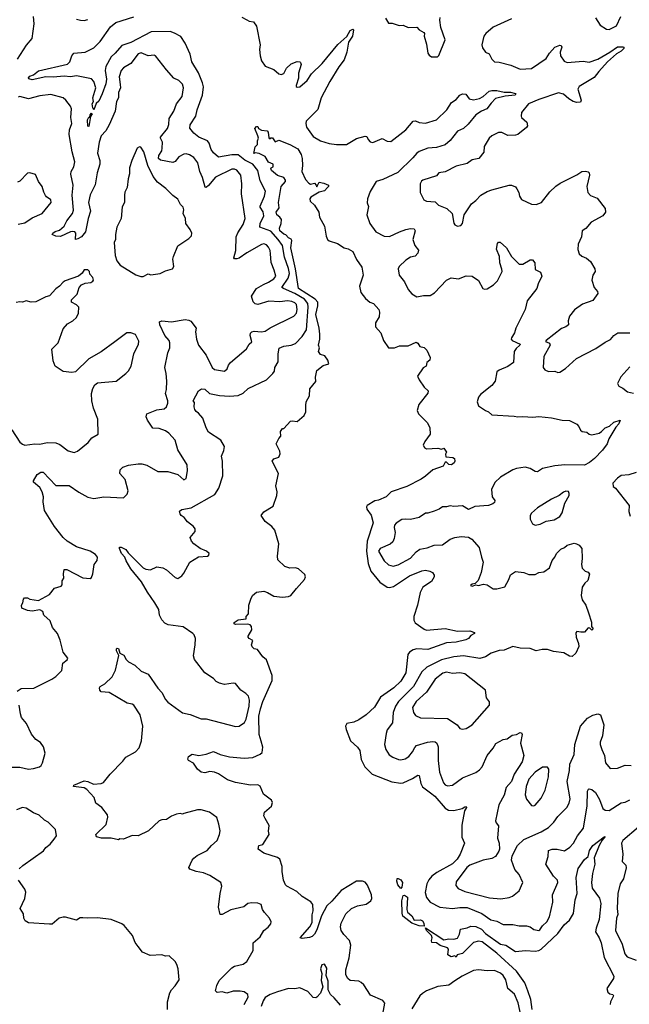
# Model space of a CAD drawing. Extents: x 2293139 to 2515392, y 824115 to 1006937.
# Tile 202 of 256: x 2324813 to 2329760, y 953726 to 961718. Entities that reach past the tile are written whole.
import ezdxf

# ---------------------------------------------------------------- set-up
doc = ezdxf.new("R2010")
doc.units = 0

msp = doc.modelspace()

# ---------------------------------------------------------------- linework, layer by layer
at = {"layer": '0CON10XD'}
for points in [[(2324795, 961397.5), (2324868.8, 961511.2), (2324914, 961565), (2324931.3, 961685), (2324923.7, 961743.7)], [(2326145, 955273.8), (2326135, 955268.8), (2326115, 955273.8), (2326085, 955268.8), (2326045.8, 955254.2), (2326005, 955226.7), (2325965, 955223.8), (2325945, 955216), (2325856.8, 955133.2), (2325775, 955092.5), (2325725, 955097.5), (2325655, 955067.5), (2325625, 955070), (2325615, 955062.5), (2325555.9, 955075.9), (2325475.9, 955075.9), (2325435, 955086.7), (2325432, 955105), (2325515.7, 955185), (2325529.2, 955245), (2325526, 955265), (2325478.8, 955325), (2325429.7, 955359.7), (2325416.7, 955405), (2325358.8, 955468.8), (2325335, 955482.9), (2325250, 955495), (2325252.5, 955505), (2325335, 955538.9), (2325365, 955533.5), (2325412.8, 955512.8), (2325475, 955517.5), (2325492.7, 955527.3), (2325548, 955595), (2325651.1, 955698.9), (2325675, 955732.5), (2325752, 955775), (2325781.2, 955808.8), (2325802.5, 955865), (2325811.9, 955985), (2325790, 956075), (2325740, 956155), (2325725, 956163.6), (2325685, 956170.5), (2325537.6, 956257.6), (2325475, 956261.4), (2325462, 956275), (2325460, 956295), (2325466.2, 956305), (2325502.8, 956327.2), (2325564.5, 956385.5), (2325591.1, 956438.9), (2325616.4, 956556.4), (2325599.2, 956595), (2325599.2, 956610.8), (2325605, 956618), (2325615, 956613.3), (2325626, 956576), (2325659.2, 956559.2), (2325677.5, 956525), (2325697, 956507), (2325747.9, 956477.9), (2325799.1, 956429.1), (2325855, 956405.7), (2325935, 956291.1), (2325965.8, 956255.8), (2325995, 956200), (2326015, 956177.5), (2326135, 956091.4), (2326197.2, 956077.2), (2326285, 956042.9), (2326325, 956042), (2326565, 955980), (2326595, 955982.5), (2326636.8, 956013.2), (2326649.5, 956040.5), (2326674.2, 956145), (2326678.1, 956195), (2326668.4, 956228.4), (2326649.1, 956249.1), (2326608.5, 956275), (2326565, 956331.1), (2326545, 956333.3), (2326475, 956321.9), (2326433, 956333), (2326406.7, 956345), (2326385, 956370), (2326315, 956416.2), (2326231.1, 956525), (2326223.8, 956555), (2326235.6, 956644.4), (2326238.8, 956695), (2326228.8, 956725), (2326216.7, 956735), (2326139.5, 956789.5), (2326016.6, 956806.6), (2325990.5, 956820.5), (2325966.3, 956846.3), (2325947.1, 956885), (2325941.4, 956931.4), (2325910.8, 956985), (2325850.3, 957070.3), (2325802.5, 957155), (2325715, 957262), (2325677.9, 957325), (2325666.6, 957356.6), (2325637.9, 957385), (2325622.7, 957425), (2325623.1, 957436.9), (2325635, 957437.9), (2325675, 957418.2), (2325691.9, 957391.9), (2325815, 957269.4), (2325836.8, 957256.8), (2325875, 957253.1), (2325925, 957276.4), (2325975, 957267.7), (2326003.3, 957253.3), (2326075, 957190), (2326095, 957182.5), (2326128, 957205), (2326144.2, 957225), (2326194.2, 957315.8), (2326265, 957359.2), (2326337, 957363), (2326348.3, 957371.7), (2326350, 957385), (2326330, 957405), (2326276.7, 957425), (2326225, 957463.8), (2326205.9, 957485.9), (2326196.7, 957515), (2326237, 957563), (2326238, 957585), (2326224.4, 957604.4), (2326175, 957642), (2326148.7, 957678.7), (2326122.5, 957695), (2326113.9, 957706.1), (2326110.5, 957729.5), (2326127.7, 957742.3), (2326205, 957755.6), (2326395.8, 957865), (2326428.9, 957915), (2326461.1, 958015), (2326458.6, 958135), (2326450.6, 958175), (2326469.7, 958220.3), (2326474, 958255), (2326445, 958306.2), (2326345, 958371.2), (2326326.2, 958406.2), (2326299.5, 958485), (2326263.6, 958523.6), (2326245, 958536.7), (2326233.8, 958555), (2326228.8, 958575), (2326231.7, 958611.7), (2326220, 958625), (2326263.3, 958705), (2326289.3, 958720.7), (2326315, 958718), (2326354.3, 958684.3), (2326435, 958667.8), (2326515, 958661.5), (2326585, 958666.9), (2326625, 958686.2), (2326666.1, 958723.9), (2326815, 958794.4), (2326867.1, 958845), (2326879.4, 958865), (2326884.3, 958895), (2326910.3, 958939.7), (2326909.1, 959005), (2326917.9, 959052.1), (2326955, 959069.3), (2327015, 959075.6), (2327049.8, 959090.2), (2327104, 959146), (2327139.3, 959200.7), (2327153.3, 959385), (2327150.4, 959415), (2327125, 959450.3), (2327045, 959496.8), (2326952.5, 959535), (2326940.9, 959545), (2326991.1, 959618.9), (2327001.1, 959658.9), (2326995, 959698.5), (2326961.7, 959791.7), (2326945.1, 959885.1), (2326910.2, 959935), (2326850.5, 960000.5), (2326761.1, 960035), (2326764.7, 960065), (2326795.3, 960125), (2326789.1, 960159.1), (2326765.5, 960195), (2326765.4, 960205), (2326798.2, 960285), (2326807.3, 960325), (2326765, 960408.8), (2326746.4, 960495), (2326705.6, 960545.6), (2326639, 960579), (2326585, 960621.1), (2326535, 960622.3), (2326425, 960602.1), (2326385, 960638.5), (2326367.5, 960665), (2326350.8, 960715), (2326337.8, 960735), (2326267.1, 960765), (2326225.8, 960795.8), (2326193.6, 960836.4), (2326196, 960865), (2326242.9, 960935), (2326252.7, 960985), (2326297.1, 961105), (2326303.1, 961173.1), (2326297.1, 961205), (2326265, 961286.7), (2326208.4, 961375), (2326195, 961437.1), (2326155, 961527.1), (2326120.7, 961580.7), (2326069.8, 961609.8), (2326035, 961620.8), (2325880.7, 961619.3), (2325715, 961531.8), (2325641.3, 961508.7), (2325586.4, 961446.4), (2325554.8, 961415.2), (2325511.6, 961338.4), (2325507, 961305), (2325516.8, 961235), (2325512.3, 961197.7), (2325482.7, 961115), (2325455, 961057.5), (2325432.5, 961037.5), (2325415, 960987.5), (2325405, 961002.5), (2325401.5, 961035), (2325411.2, 961055), (2325407.5, 961085), (2325430, 961165), (2325415.3, 961215.3), (2325395, 961238.1), (2325275, 961262.8), (2325226.2, 961253.8), (2325175, 961259.7), (2325085, 961252.6), (2325025, 961254.7), (2324915, 961230), (2324887.9, 961237.9), (2324884.5, 961245), (2324895, 961260), (2324925, 961269.4), (2324965, 961302.5), (2325201.7, 961358.3), (2325218.9, 961375), (2325235.5, 961424.5), (2325252.5, 961447.5), (2325345, 961453.8), (2325415, 961490.6), (2325465, 961540.9), (2325550.6, 961659.4), (2325593.6, 961696.4), (2325737.7, 961742.3)], [(2325275, 961722.9), (2325305, 961713.1), (2325335, 961711.9), (2325365, 961720.8)], [(2326615, 961738.6), (2326655, 961716.2), (2326675, 961706.2), (2326710.5, 961700.5), (2326734.3, 961664.3), (2326764.4, 961515), (2326757.8, 961475), (2326763.6, 961425), (2326775.5, 961385), (2326805, 961339.4), (2326876.2, 961315), (2326915, 961278.8), (2326935, 961272.5), (2326955, 961280), (2326978.6, 961325), (2327015, 961360), (2327065, 961377.5), (2327085, 961376.2), (2327090.5, 961370.5), (2327095.7, 961355), (2327075.6, 961285), (2327075.6, 961244.4), (2327056.2, 961185), (2327057.5, 961175), (2327065, 961171.2), (2327085, 961174.2), (2327145, 961224.4), (2327181, 961279), (2327267.4, 961362.6), (2327394.1, 961515.9)], [(2327780.5, 961730.5), (2327805, 961690), (2327835, 961688.8), (2327891.7, 961671.7), (2327925, 961673.8), (2327965, 961653.8), (2328035, 961656.2), (2328055, 961636.7), (2328092.5, 961615), (2328097.5, 961605), (2328093.8, 961585), (2328115, 961520), (2328125.9, 961445.9), (2328135, 961430), (2328155, 961416.7), (2328203, 961417), (2328215, 961426.7), (2328265.7, 961555), (2328229.2, 961655), (2328221.4, 961715), (2328226, 961735)], [(2328804.1, 961725.9), (2328655, 961657.1), (2328594.4, 961605.6), (2328580, 961585), (2328562.5, 961515), (2328568.3, 961488.3), (2328593.3, 961455), (2328621.2, 961441.2), (2328645, 961396.2), (2328665.7, 961375.7), (2328705, 961371.9), (2328798, 961348), (2328875, 961315.8), (2328965, 961320.8), (2329085, 961402.9), (2329112.4, 961447.6), (2329154.2, 961495.8), (2329195, 961510), (2329208, 961508), (2329211.2, 961495), (2329200, 961455), (2329200.8, 961425), (2329232, 961382), (2329255, 961371.1), (2329385, 961382), (2329435, 961373.1), (2329505, 961396.8), (2329602.7, 961455), (2329665, 961496.7), (2329708.3, 961498.3), (2329716.7, 961495), (2329714.2, 961485), (2329695, 961462), (2329655, 961440.8), (2329583.6, 961376.4), (2329511.6, 961298.4), (2329475, 961248.4), (2329352, 961175), (2329343.3, 961155), (2329368.6, 961065), (2329362.5, 961047.5), (2329335, 961045.6), (2329304.8, 961054.8), (2329270, 961075), (2329225, 961112.7), (2329185, 961124.1), (2329025, 961070.9), (2328940.8, 961035), (2328886, 960965), (2328882, 960935), (2328886.2, 960925), (2328927.5, 960885), (2328934.1, 960855.9), (2328926.8, 960843.2), (2328855, 960787.1), (2328835, 960780.5), (2328775, 960776.9), (2328725, 960801.9), (2328698.8, 960801.2), (2328643.3, 960775), (2328622, 960755), (2328582.6, 960687.4), (2328578, 960642), (2328539.4, 960590.6), (2328485, 960581.1), (2328445, 960550), (2328355, 960530), (2328265, 960482), (2328215, 960476.2), (2328195, 960451.2), (2328085, 960416.7), (2328073.1, 960406.9), (2328063.6, 960386.4), (2328063.8, 960315), (2328092.9, 960255), (2328114.5, 960244.5), (2328185, 960238.6), (2328212.6, 960212.6), (2328280, 960185), (2328323.3, 960145), (2328336.1, 960066.1), (2328345, 960052.5), (2328365, 960043.3), (2328393.6, 960046.4), (2328405, 960062.5), (2328418.6, 960135), (2328477.9, 960222.1), (2328515, 960249.2), (2328555.5, 960294.5), (2328606.1, 960323.9), (2328645, 960336), (2328785, 960376.2), (2328803.9, 960373.9), (2328835, 960360), (2328845.8, 960345.8), (2328863.3, 960315), (2328868.8, 960285), (2328885, 960258.8), (2328965, 960221.2), (2329005, 960217.5), (2329046.2, 960233.8), (2329115, 960319.4), (2329163.1, 960366.9), (2329198.9, 960391.1), (2329335, 960459.2), (2329375, 960486), (2329405, 960488.8), (2329425, 960483.8), (2329434.1, 960474.1), (2329435.7, 960455), (2329415.6, 960365), (2329422.5, 960315), (2329445, 960292), (2329499.5, 960269.5), (2329563.3, 960185), (2329566.4, 960156.4), (2329545, 960126.7), (2329450, 960075), (2329405.7, 960024.3), (2329376.2, 960005), (2329372.9, 959955), (2329345.5, 959895), (2329343.2, 959853.2), (2329353.8, 959816.2), (2329375, 959798.1), (2329413.2, 959783.2), (2329444, 959755), (2329480, 959695), (2329482, 959675), (2329462.9, 959645), (2329455.7, 959605), (2329473.3, 959543.3), (2329500.9, 959510.9), (2329504.3, 959495), (2329465, 959437.5), (2329380.9, 959409.1), (2329315.8, 959364.2), (2329275, 959312.5), (2329263.3, 959275), (2329265, 959242.5), (2329245, 959226.2), (2329209.5, 959210.5), (2329084.2, 959115), (2329080, 959105), (2329112.7, 959092.7), (2329118.6, 959075), (2329065.5, 958985), (2329060, 958895), (2329073.3, 958875), (2329105, 958863.8), (2329155, 958866), (2329180, 958855), (2329195, 958856.2), (2329243, 958887), (2329332.2, 958967.8), (2329488.3, 959048.3), (2329565, 959100.5), (2329607.9, 959122.1), (2329635, 959154.2), (2329665.8, 959175.8), (2329765, 959176.2)], [(2329484.1, 961734.1), (2329524.2, 961674.2), (2329575, 961642), (2329595, 961639.2), (2329655, 961667.5), (2329692, 961745)], [(2327394.1, 961515.9), (2327468.3, 961581.7), (2327495, 961630), (2327515, 961642), (2327520.8, 961635), (2327514.4, 961585), (2327480, 961535), (2327466.2, 961455), (2327447, 961393), (2327403.1, 961335), (2327329.6, 961215), (2327259.1, 961085), (2327232.3, 960987.7), (2327138, 960895), (2327134.3, 960875), (2327141.4, 960845), (2327195, 960771.2), (2327255, 960735.6), (2327325, 960714.3), (2327385, 960704.3), (2327465, 960705.8), (2327545, 960752.9), (2327615, 960773.3), (2327629.3, 960769.3), (2327640, 960745), (2327657.7, 960727.7), (2327679.2, 960720.8), (2327755, 960753.8), (2327795, 960730.8), (2327825, 960728), (2327945, 960824.4), (2328006.8, 960893.2), (2328025, 960895.7), (2328055, 960883.1), (2328105, 960878.8), (2328195, 960904.4), (2328279.2, 960985), (2328315.7, 961045), (2328355, 961071.4), (2328385, 961104.3), (2328407.5, 961115), (2328432.3, 961112.3), (2328460, 961075), (2328495, 961067.1), (2328545, 961077.8), (2328575.2, 961094.8), (2328623.2, 961136.8), (2328645, 961144), (2328684.3, 961144.3), (2328745, 961130.4), (2328795, 961130), (2328835, 961120), (2328840, 961115), (2328832.5, 961105), (2328751.7, 961098.3), (2328675, 961077.7), (2328638.7, 961041.3), (2328604.7, 960995), (2328560.8, 960975), (2328513.8, 960945), (2328451.3, 960868.7), (2328415, 960834.4), (2328365, 960812.2), (2328305, 960738.2), (2328265, 960703.5), (2328195, 960679.7), (2328125, 960674.4), (2328055, 960648.8), (2328035.3, 960635), (2328003.7, 960596.3), (2327882, 960478), (2327758.7, 960421.3), (2327705, 960403.3), (2327655.8, 960324.2), (2327634.3, 960265), (2327632.7, 960232.7), (2327642, 960202), (2327629.1, 960135), (2327655.5, 960065), (2327703.5, 959995), (2327770, 959960), (2327815, 959956.9), (2327894.2, 959995), (2327945, 960016.2), (2327984.2, 960024.2), (2328015, 960020), (2328021.9, 960005), (2328002.9, 959935), (2328019.1, 959885), (2328048.3, 959848.3), (2328045, 959823.3), (2328022.4, 959797.6), (2327985, 959790.4), (2327945, 959766.7), (2327891.9, 959715), (2327882.9, 959695), (2327892.5, 959645), (2327935, 959591.2), (2327965, 959526.7), (2327995, 959493.8), (2328035, 959468.8), (2328090.3, 959479.7), (2328145, 959478.1), (2328177.9, 959502.1), (2328275.6, 959604.4), (2328315, 959621.4), (2328375, 959613.6), (2328435, 959640), (2328485, 959636), (2328535, 959600), (2328570.8, 959535), (2328585, 959530), (2328605, 959534.5), (2328658, 959565), (2328690.6, 959599.4), (2328728, 959675), (2328724.3, 959694.3), (2328708, 959745), (2328705.8, 959795), (2328681.2, 959855), (2328689.3, 959900.7), (2328698.3, 959911.7), (2328711.7, 959911.7), (2328763.3, 959865), (2328803.3, 959795), (2328865, 959734), (2328895, 959733.8), (2328955, 959767.5), (2328975, 959767.5), (2328992.5, 959745), (2328995, 959690), (2329040, 959670), (2329050, 959635), (2329020.8, 959575), (2329008.8, 959535), (2328930, 959435), (2328915.6, 959365), (2328838.5, 959215), (2328827.8, 959175), (2328804.3, 959135), (2328802, 959125), (2328808, 959115), (2328874.4, 959085), (2328871.5, 959075), (2328840.3, 959049.7), (2328824.3, 959025), (2328820, 958935), (2328775, 958904), (2328705, 958874.2), (2328685, 958858.8), (2328671.4, 958785), (2328645, 958750), (2328551.2, 958675), (2328536.7, 958655), (2328526, 958615), (2328535, 958583.3), (2328592.5, 958545), (2328616.1, 958536.1), (2328645, 958512), (2328825, 958501.2), (2328854.4, 958494.4), (2328895, 958498.1), (2328977.8, 958492.2), (2329025, 958498), (2329127.7, 958487.7), (2329215, 958466.7), (2329275, 958463.8), (2329333.3, 958435), (2329351.2, 958415), (2329363.8, 958385), (2329377.5, 958375), (2329415, 958368.8), (2329435, 958353.8), (2329455, 958349.2), (2329515, 958363.3), (2329535.3, 958374.7), (2329564.3, 958405.7), (2329600.2, 958419.8), (2329635, 958452.5), (2329686.7, 958466.7), (2329675, 958438.8), (2329649.1, 958410.9), (2329594.5, 958315.5), (2329579.2, 958275), (2329542.9, 958225), (2329476.9, 958155), (2329437.4, 958122.6), (2329395, 958103.5), (2329235.4, 958105.4), (2329155, 958097.8), (2329055, 958075.6), (2329015, 958048.6), (2328995, 958051.4), (2328955, 958074.2), (2328915, 958085.7), (2328845, 958074.4), (2328815.6, 958064.4), (2328715, 958004), (2328668.3, 957961.7), (2328640.8, 957905), (2328645.9, 957845.9), (2328667.5, 957815), (2328665, 957800), (2328651.7, 957788.3), (2328615.9, 957774.1), (2328505, 957766.2), (2328455, 957743.3), (2328405, 957772.5), (2328335, 957767.5), (2328305, 957773.3), (2328275.8, 957764.2), (2328245, 957763.8), (2328217.5, 957745), (2328175, 957728), (2328125, 957712.5), (2328105, 957712.5), (2328055, 957676.7), (2327985, 957660), (2327945, 957664.2), (2327915, 957660), (2327867.6, 957632.4), (2327855.6, 957614.4), (2327852.9, 957595), (2327860, 957555), (2327852.8, 957507.2), (2327839.6, 957480.4), (2327818.9, 957461.1), (2327737.1, 957425), (2327725.5, 957405), (2327770, 957325), (2327805, 957292.2), (2327842.6, 957282.6), (2327885, 957294.6), (2327985, 957348.5), (2328030, 957400), (2328060.5, 957419.5), (2328118.9, 957431.1), (2328175.8, 957454.2), (2328243.2, 957456.8), (2328305, 957500.6), (2328344.5, 957515.5), (2328395, 957522.2), (2328455, 957516.7), (2328481.4, 957501.4), (2328542, 957435), (2328559.2, 957355), (2328574.4, 957315), (2328557.9, 957232.1), (2328534.4, 957165.6), (2328508.3, 957141.7), (2328485, 957137.5), (2328470, 957125), (2328485, 957120), (2328515, 957130), (2328535, 957126.7), (2328577.7, 957137.7), (2328605, 957131.2), (2328655, 957098), (2328685, 957097.5), (2328750, 957115), (2328783.3, 957175), (2328795, 957212.5), (2328835, 957240), (2328905, 957230), (2328945, 957214.3), (2328995, 957216), (2329025, 957230), (2329065, 957235.8), (2329112.4, 957267.6), (2329135, 957327.5), (2329155.8, 957354.2), (2329168.8, 957385), (2329205, 957420), (2329235, 957433.3), (2329255.9, 957454.1), (2329311.7, 957468.3), (2329330, 957465), (2329353, 957453), (2329373.3, 957425), (2329377.5, 957345), (2329370.8, 957295), (2329377, 957267), (2329402.1, 957242.1), (2329425, 957233.3), (2329436.4, 957216.4), (2329422, 957165), (2329398.8, 957145), (2329377, 957113), (2329369.2, 957045), (2329378.3, 957008.3), (2329405.7, 956965), (2329429.2, 956905), (2329453, 956827), (2329452.5, 956792.5), (2329466.2, 956775), (2329455, 956763.3), (2329440, 956780), (2329425, 956782.5), (2329395, 956747.5), (2329367, 956747), (2329335, 956752.5), (2329325, 956740), (2329328, 956705), (2329348.8, 956655), (2329350.7, 956629.3), (2329326.7, 956575), (2329295, 956550), (2329275, 956553.3), (2329227.9, 956577.9), (2329145, 956590), (2329095, 956605.7), (2329053, 956607), (2329005, 956594.4), (2328955, 956614), (2328875, 956616.2), (2328815, 956629.2), (2328745, 956599.4), (2328705, 956596.9), (2328640, 956575), (2328593.6, 956546.4), (2328547, 956533), (2328413.5, 956553.5), (2328335, 956547.6), (2328235, 956523.1), (2328118, 956462), (2328075, 956425.4), (2328007.6, 956305), (2327946.7, 956243.3), (2327886.6, 956183.4), (2327862.2, 956145), (2327843.4, 956095), (2327838, 956012), (2327796, 955955), (2327785.9, 955924.1), (2327774.3, 955835), (2327783.8, 955793.8), (2327811.5, 955751.5), (2327841.7, 955731.7), (2327885.7, 955714.3), (2327905, 955710.6), (2327941.7, 955718.3), (2327971.7, 955738.3), (2328001.1, 955775), (2328018.1, 955811.9), (2328033.8, 955826.2), (2328122.5, 955855), (2328165, 955860.6), (2328185, 955857.1), (2328198.1, 955845), (2328208.5, 955815), (2328209.7, 955705), (2328219.2, 955609.2), (2328250.9, 955525), (2328265, 955508.9), (2328285, 955500.5), (2328325, 955505.6), (2328406.6, 955563.4), (2328515, 955608.5), (2328545, 955628.9), (2328565, 955652.9), (2328605, 955746), (2328654.2, 955805), (2328677.3, 955842.7), (2328735, 955876.2), (2328769.5, 955880.5), (2328808.3, 955911.7), (2328845, 955917.5), (2328875, 955932.5), (2328885, 955930), (2328890, 955915), (2328876, 955845), (2328902.7, 955745), (2328890.4, 955695), (2328825.4, 955595), (2328804.6, 955535), (2328760.9, 955485), (2328743.4, 955425), (2328700.9, 955345), (2328674.4, 955214.4), (2328678.8, 955198.8), (2328698, 955175), (2328689.2, 955075), (2328703.8, 955035), (2328706.2, 954985), (2328701.7, 954968.3), (2328675, 954926.7), (2328645, 954908.8), (2328575, 954895.6), (2328465.7, 954855.7), (2328442.2, 954837.8), (2328355, 954720), (2328351.2, 954691.2), (2328370.8, 954665), (2328425, 954641.1), (2328625, 954590), (2328716.8, 954583.2), (2328785, 954593.3), (2328812, 954605), (2328865, 954646.2), (2328895.7, 954715), (2328865, 954780), (2328831.1, 954821.1), (2328804, 954895), (2328807.9, 954932.1), (2328852.9, 955015), (2328904.2, 955065), (2329045, 955125.4), (2329105, 955160), (2329148.5, 955205), (2329179.1, 955250.9), (2329252.9, 955325), (2329271.1, 955358.9), (2329279.1, 955395), (2329255.9, 955534.1), (2329275.3, 955625), (2329278, 955675), (2329312.5, 955755), (2329317.7, 955835), (2329365, 955983.8), (2329421.7, 956048.3), (2329465, 956074), (2329505, 956083.8), (2329526, 956075), (2329554, 955995), (2329541.1, 955905), (2329523.8, 955855), (2329524.6, 955835), (2329535.5, 955795), (2329558.8, 955745), (2329566.7, 955686.7), (2329605, 955641.2), (2329665, 955642), (2329725, 955666.2), (2329775, 955663.8)], [(2326846.8, 959816.8), (2326844.4, 959845), (2326832.6, 959872.6), (2326815, 959890.8), (2326795, 959898.6), (2326775, 959892.9), (2326655, 959825.4), (2326595, 959782.9), (2326575, 959775.6), (2326555, 959776.7), (2326551.4, 959785), (2326566.5, 959845), (2326570.8, 959955), (2326582.7, 959987.3), (2326626.2, 960055), (2326643.3, 960105), (2326611.5, 960305), (2326615.4, 960385), (2326606.2, 960456.2), (2326575, 960497.1), (2326555, 960505.7), (2326535, 960505.6), (2326400.7, 960439.3), (2326345, 960371.9), (2326325, 960357.1), (2326318.8, 960358.8), (2326295.8, 960435.8), (2326273.9, 960485), (2326257.5, 960555), (2326225, 960600), (2326191.5, 960621.5), (2326165, 960630), (2326145, 960627.3), (2326104, 960606), (2326075, 960567.2), (2326055, 960559.1), (2325955, 960578.5), (2325940, 960590), (2325942.9, 960615), (2325965.2, 960654.8), (2325969.1, 960675), (2325971.4, 960725), (2325955.3, 960755), (2325956.5, 960765), (2326012, 960835), (2326023, 960867), (2326024.6, 960915), (2326064.4, 960975), (2326086.3, 961033.7), (2326130, 961095), (2326142.5, 961165), (2326133.8, 961195), (2326104.3, 961224.3), (2326064.3, 961244.3), (2326005, 961310), (2325915.9, 961425.9), (2325905, 961430), (2325855, 961424), (2325798.3, 961448.3), (2325775, 961440), (2325715, 961362), (2325655, 961327.5), (2325635, 961306.2), (2325620, 961255), (2325628.3, 961191.7), (2325630.5, 961165), (2325615.8, 961125.8), (2325614.4, 961085), (2325597.2, 961052.8), (2325587.8, 960975), (2325540, 960865), (2325512.9, 960815), (2325475, 960774), (2325457.1, 960725), (2325443.9, 960635), (2325462.9, 960575), (2325463.3, 960545), (2325440.3, 960475), (2325425, 960378.8), (2325384.8, 960295.2), (2325370.7, 960235), (2325388, 960165), (2325368, 960105), (2325346.5, 959995), (2325315, 959956.5), (2325285, 959938.6), (2325265, 959934.2), (2325267.1, 959985), (2325260, 959995), (2325245, 960000), (2325225, 959996.9), (2325145, 959957.6), (2325105, 959961.8), (2325081.7, 959971.7), (2325076.2, 959975), (2325082, 959985), (2325100, 960000), (2325135, 960010.8), (2325175, 960041.4), (2325194, 960085), (2325240.7, 960145), (2325249.1, 960170.9), (2325239, 960295), (2325246.3, 960375), (2325226.9, 960465), (2325230.4, 960485), (2325251.8, 960525), (2325261.2, 960565), (2325238.9, 960645), (2325214.4, 960785), (2325218.1, 960825), (2325235.8, 960875.8), (2325228.6, 960925), (2325232.5, 960995), (2325225.8, 961015), (2325188.1, 961065), (2325165, 961083.1), (2325065, 961110.5), (2324975, 961101.1), (2324885, 961075.6), (2324815, 961094.4), (2324801.1, 961088.9)], [(2325375, 960851.1), (2325364.7, 960855), (2325363.6, 960905), (2325375, 960925.8), (2325383, 960927), (2325385, 960946.2), (2325395, 960960), (2325401.2, 960955), (2325387.5, 960932.5), (2325375, 960851.1)], [(2327345, 954563.1), (2327305.6, 954525), (2327262.7, 954445), (2327225, 954330), (2327204.5, 954295), (2327185, 954276.9), (2327165, 954268.5), (2327105, 954261.2), (2327090, 954265), (2327167.5, 954355), (2327185, 954390), (2327187.4, 954452.6), (2327195.4, 954485), (2327190.9, 954535), (2327175, 954557.8), (2327105, 954600), (2327062, 954642), (2326980, 954685), (2326970.8, 954695), (2326954.5, 954735), (2326941.8, 954805), (2326941.5, 954845), (2326924, 954905), (2326905, 954917.5), (2326795, 954954.2), (2326748.8, 954985), (2326753.3, 955015), (2326785.4, 955024.6), (2326836, 955105), (2326832, 955132), (2326836.3, 955176.3), (2326805.5, 955235.5), (2326794.2, 955255), (2326798.8, 955285), (2326855, 955333.8), (2326864.2, 955365), (2326855, 955383.8), (2326792.5, 955432.5), (2326765, 955498), (2326745, 955507.1), (2326685, 955504.4), (2326565, 955525.6), (2326499.4, 955549.4), (2326425, 955596.9), (2326395, 955609.3), (2326355, 955616.4), (2326315, 955605.5), (2326285, 955610.5), (2326254.4, 955635), (2326224.3, 955684.3), (2326183.3, 955705), (2326176.4, 955716.4), (2326182.3, 955737.7), (2326213, 955757), (2326266.1, 955746.1), (2326325, 955755.8), (2326385, 955779.4), (2326440, 955755), (2326515, 955734.4), (2326635.3, 955724.7), (2326705, 955729.1), (2326764.5, 955755.5), (2326780.3, 955769.7), (2326785.3, 955814.7), (2326771.4, 955861.4), (2326755.6, 955915), (2326754.3, 956065), (2326765.8, 956124.2), (2326786, 956184), (2326862.5, 956355), (2326860.8, 956395), (2326815, 956521.2), (2326785.8, 956545.8), (2326742.5, 956605), (2326715, 956612.5), (2326698.3, 956628.3), (2326693.8, 956645), (2326705, 956680), (2326674, 956694), (2326667.5, 956705), (2326667.5, 956715), (2326696.7, 956765), (2326693.6, 956793.6), (2326682.5, 956805), (2326665, 956810.8), (2326565, 956810), (2326553.8, 956815), (2326554, 956825), (2326585, 956845.6), (2326650, 956855), (2326650, 956875), (2326670, 956895), (2326672.5, 956965), (2326687.5, 957015), (2326702.5, 957045), (2326735, 957072.5), (2326795, 957078.8), (2326825, 957068.8), (2326875, 957038.6), (2326945, 957031.1), (2326995, 957035.8), (2327014.4, 957045.6), (2327059.1, 957100.9), (2327124, 957175), (2327132.5, 957195), (2327128, 957215), (2327075, 957262), (2327052.3, 957267.7), (2327005, 957266.2), (2326965, 957280.8), (2326908.8, 957335), (2326904.1, 957364.1), (2326916.7, 957465), (2326881.9, 957575), (2326859.2, 957605), (2326805, 957644.3), (2326773.3, 957695), (2326795, 957722.5), (2326870.5, 957769.5), (2326899.2, 957855), (2326902.9, 957885), (2326892.2, 957935), (2326913.8, 958035), (2326861.2, 958135), (2326875, 958153.3), (2326915, 958167.5), (2326926.7, 958195), (2326923.3, 958215), (2326893.3, 958275), (2326915, 958320), (2326931.7, 958338.3), (2326930, 958375), (2326945, 958400), (2326955, 958400), (2327011.7, 958458.3), (2327025, 958462.5), (2327065, 958456.7), (2327120, 958505), (2327133.8, 958535), (2327134.1, 958585.9), (2327138.8, 958615), (2327163.3, 958665), (2327168.3, 958721.7), (2327215, 958780), (2327214.1, 958815.9), (2327225, 958870), (2327275, 958910), (2327322.5, 958925), (2327313.6, 958953.6), (2327290, 958990), (2327255, 959000), (2327236.7, 959025), (2327246.2, 959055), (2327238.8, 959075), (2327248.7, 959125), (2327248, 959165), (2327243.2, 959215), (2327214.8, 959325), (2327233.2, 959395), (2327232, 959425), (2327209.8, 959449.8), (2327075, 959536), (2327051.5, 959695), (2327012.6, 959867.4), (2327020, 959925), (2327015.9, 959935.9), (2326995, 959946.7), (2326971.7, 959971.7), (2326955, 959977.1), (2326924.7, 960005), (2326920.5, 960025), (2326933.8, 960063.8), (2326937.5, 960095), (2326924.5, 960114.5), (2326899.2, 960135), (2326893.5, 960155), (2326918.3, 960191.7), (2326912.5, 960235), (2326934, 960365), (2326970, 960405), (2326970, 960415), (2326956.2, 960436.2), (2326905, 960452), (2326855, 960493.3), (2326850.7, 960509.3), (2326853.3, 960516.7), (2326870, 960525), (2326870, 960545), (2326831.7, 960561.7), (2326805, 960607.5), (2326755, 960631.2), (2326725, 960637.5), (2326713, 960633), (2326723.3, 960685), (2326742.5, 960705), (2326742.5, 960735), (2326750, 960755), (2326746.4, 960776.4), (2326720, 960835), (2326735, 960850), (2326745, 960850), (2326750, 960835), (2326775, 960820), (2326820, 960815), (2326830, 960805), (2326835, 960760), (2326845, 960750), (2326851.7, 960758.3), (2326865, 960760), (2326885, 960727.5), (2326915, 960741.2), (2327005, 960705.8), (2327068.9, 960668.9), (2327096.2, 960625), (2327105, 960590), (2327108.9, 960535), (2327103.3, 960485), (2327131.9, 960421.9), (2327160.5, 960390.5), (2327173.8, 960383.8), (2327205, 960390), (2327220, 960375), (2327225, 960360), (2327241.7, 960398.3), (2327282, 960392), (2327317.5, 960375), (2327318.8, 960365), (2327311.2, 960355), (2327285, 960329.2), (2327241.9, 960318.1), (2327175, 960276.7), (2327168, 960265), (2327171.2, 960245), (2327205, 960212), (2327239.4, 960155), (2327245.6, 960115), (2327285, 960043.3), (2327300, 959960), (2327310, 959935), (2327325, 959924), (2327392.4, 959902.4), (2327445, 959867.1), (2327478.7, 959858.7), (2327516.7, 959836.7), (2327545, 959771.2), (2327588.3, 959708.3), (2327599.4, 959645), (2327570, 959555), (2327582.2, 959505), (2327618.8, 959455), (2327653.3, 959425), (2327684.1, 959414.1), (2327728, 959365), (2327732.5, 959345), (2327729.2, 959305), (2327701.2, 959258.8), (2327700, 959225), (2327742.5, 959175), (2327765.6, 959115), (2327804.5, 959054.5), (2327854.4, 959055.6), (2327895, 959070.8), (2327965, 959072), (2328029.3, 959099.3), (2328043, 959093), (2328060, 959065), (2328095, 959058), (2328117.5, 959035), (2328142.5, 958975), (2328140, 958955), (2328117.5, 958935), (2328110, 958905), (2328086.7, 958893.3), (2328040, 958825), (2328053.3, 958795), (2328095, 958736.2), (2328128.8, 958705), (2328124.1, 958685.9), (2328051.9, 958595), (2328038.1, 958545), (2328048.3, 958518.3), (2328120.8, 958445), (2328140.8, 958405), (2328144.3, 958355), (2328100, 958295), (2328088, 958265), (2328098.8, 958245), (2328115, 958234.3), (2328205, 958240), (2328235, 958232.5), (2328255, 958240), (2328276.4, 958206.4), (2328268.3, 958191.7), (2328270.7, 958170.7), (2328327.5, 958165), (2328341.2, 958155), (2328344.2, 958135), (2328339.4, 958120.6), (2328315.8, 958104.2), (2328296.4, 958106.4), (2328275, 958126.7), (2328265, 958126.7), (2328250, 958095), (2328165, 958063.3), (2328106.6, 958013.4), (2328071.8, 957988.2), (2327955, 957929.6), (2327826.7, 957885), (2327786.7, 957845), (2327725, 957818), (2327695, 957812.5), (2327631.2, 957775), (2327625.9, 957764.1), (2327629.2, 957745), (2327665.3, 957695.3), (2327681.2, 957635), (2327633.3, 957486.7), (2327628.4, 957405), (2327640, 957305), (2327662.5, 957242.5), (2327735, 957151.8), (2327795, 957113.1), (2327815, 957109.2), (2327845, 957118.5), (2327975.4, 957204.6), (2328075, 957245.8), (2328105, 957250), (2328142.3, 957242.3), (2328161.7, 957231.7), (2328175, 957210), (2328176.2, 957195), (2328155, 957156.7), (2328085, 957112.5), (2328061.7, 957068.3), (2328041.8, 956965), (2328011.1, 956875), (2328010.8, 956845), (2328021.4, 956821.4), (2328095, 956771.2), (2328114.3, 956764.3), (2328265, 956775.6), (2328365, 956755.5), (2328465, 956758.5), (2328503.3, 956745), (2328503.3, 956735), (2328475, 956720), (2328455, 956694.5), (2328433.3, 956685), (2328355, 956666.8), (2328275, 956660.4), (2328125, 956606.7), (2328035, 956611.8), (2328005, 956603.5), (2327977.1, 956585), (2327961.9, 956565), (2327945, 956418), (2327905, 956349.3), (2327849.6, 956295), (2327741.5, 956218.5), (2327691.6, 956138.4), (2327625, 956076.7), (2327565, 956035.6), (2327525, 956017.1), (2327466.7, 956005), (2327458, 955985), (2327462.3, 955957.7), (2327496.5, 955865), (2327553.5, 955813.5), (2327572.5, 955785), (2327583.8, 955713.8), (2327613.3, 955655), (2327673.1, 955593.1), (2327832.3, 955532.3), (2327905, 955521.3), (2327925.3, 955524.7), (2328000.9, 955559.1), (2328045, 955585.8), (2328053.9, 955583.9), (2328068.3, 955518.3), (2328082, 955492), (2328146.7, 955443.3), (2328182.5, 955415), (2328265, 955319.2), (2328293.1, 955303.1), (2328335, 955298.1), (2328404.3, 955315.7), (2328425, 955330), (2328435, 955332.5), (2328438.8, 955325), (2328422.9, 955297.1), (2328399.7, 955180.3), (2328402, 955082), (2328421.5, 955035), (2328386.1, 954945), (2328362, 954905), (2328325, 954867.1), (2328198.9, 954795), (2328158.5, 954765), (2328132.8, 954737.2), (2328116.9, 954705), (2328103.2, 954635), (2328114.2, 954594.2), (2328145, 954556.2), (2328223.4, 954513.4), (2328325, 954503.8), (2328385, 954513.3), (2328445, 954511.9), (2328562.1, 954462.1), (2328635, 954411.3), (2328685, 954400.9), (2328735, 954374.5), (2328815, 954374.5), (2328865, 954364.4), (2328925, 954361.9), (2328955, 954354.2), (2328985, 954332.9), (2329025, 954324), (2329035, 954330), (2329056.1, 954363.9), (2329090, 954395), (2329111.8, 954435), (2329139.5, 954555), (2329136.9, 954615), (2329180, 954715), (2329177.1, 954735), (2329144.5, 954765), (2329083.3, 954865), (2329101.8, 954925), (2329104.3, 954975), (2329135, 954984.4), (2329173.6, 954986.4), (2329235, 954972.2), (2329277.3, 955002.7), (2329305.6, 955035), (2329338.1, 955095), (2329389.2, 955155), (2329406.9, 955273.1), (2329416.8, 955335), (2329420, 955455), (2329427.5, 955472.5), (2329435, 955476), (2329455, 955470), (2329485.6, 955445), (2329517.9, 955387.9), (2329545.6, 955315), (2329565, 955302.1), (2329595, 955299.6), (2329695, 955361.4), (2329725, 955366.5), (2329765.3, 955384.7)], [(2325795, 959633.8), (2325815, 959634), (2325855, 959654), (2325876, 959646), (2325952.3, 959657.7), (2325995, 959678.8), (2326052.5, 959695), (2326063.3, 959715), (2326056, 959775), (2326060, 959795), (2326096.4, 959883.6), (2326185, 959942.5), (2326206.1, 959963.9), (2326210, 959985), (2326195.8, 960015.8), (2326160, 960065), (2326157.5, 960105), (2326139.2, 960145), (2326144, 960175), (2326140, 960195), (2326118.3, 960218.3), (2326095, 960260), (2326055, 960290), (2325998.1, 960348.1), (2325930.3, 960400.3), (2325895.4, 960445.4), (2325851.8, 960535), (2325820.8, 960645), (2325795, 960683.3), (2325785, 960686.7), (2325766.7, 960675), (2325722.5, 960575), (2325704, 960515), (2325703.9, 960466.1), (2325692.5, 960425), (2325685.8, 960355), (2325667, 960317), (2325663.3, 960295), (2325662, 960235), (2325645, 960200), (2325636.1, 960103.9), (2325602, 960035), (2325589.2, 959975), (2325590, 959935), (2325579.3, 959910.7), (2325588.8, 959805), (2325600.5, 959760.5), (2325627.5, 959725), (2325755, 959646.2), (2325795, 959633.8)], [(2324801.4, 960058.6), (2324855, 960068.8), (2324915, 960109.2), (2324994.1, 960145.9), (2325067.1, 960235), (2325065, 960256.2), (2325030, 960280), (2325022.3, 960292.3), (2325008.3, 960318.3), (2324996.2, 960365), (2324966, 960405), (2324942.3, 960462.3), (2324895, 960476.2), (2324875, 960471.2), (2324815, 960406.2), (2324795, 960400)], [(2324792.3, 956267.7), (2324825, 956290), (2324928.3, 956291.7), (2325074.1, 956365.9), (2325105, 956386.2), (2325153.8, 956435), (2325163.3, 956495), (2325198, 956522), (2325202.5, 956535), (2325166.2, 956585), (2325142.3, 956682.3), (2325118.8, 956735), (2325080, 956785), (2325058.8, 956838.8), (2325010, 956885), (2325000, 956915), (2324975, 956929.2), (2324915, 956916.9), (2324875, 956922.9), (2324830.8, 956940.8), (2324828, 956965), (2324838.8, 956985), (2324843.8, 957015), (2324852.5, 957025), (2324875, 957026), (2324895, 957013.8), (2324965.6, 957004.4), (2325055, 957051.2), (2325095, 957104), (2325150.5, 957119.5), (2325158, 957132), (2325156.2, 957163.8), (2325170, 957185), (2325169.3, 957220.7), (2325172.5, 957255), (2325195, 957256.2), (2325325, 957186.7), (2325385, 957182.5), (2325395, 957190), (2325405, 957220), (2325416.7, 957295), (2325442.3, 957327.7), (2325444.2, 957355), (2325427.4, 957377.4), (2325383.8, 957405), (2325275, 957438.9), (2325199.4, 957485), (2325166.9, 957515), (2325094.4, 957605), (2325014.5, 957734.5), (2325002.9, 957805), (2325006.2, 957845), (2324995.3, 957885), (2324975, 957922.2), (2324925.8, 957965), (2324924.3, 957975), (2324955, 958026.9), (2324985, 958044.5), (2325002.5, 958045), (2325105, 957938.2), (2325215, 957936.2), (2325293.4, 957883.4), (2325365, 957842.5), (2325415, 957832.9), (2325495.9, 957845.9), (2325655, 957837.5), (2325685, 957866.7), (2325693.8, 957895), (2325667.5, 957985), (2325626.2, 958035), (2325627.5, 958065), (2325648.8, 958085), (2325695, 958101.4), (2325775, 958112.5), (2325805, 958113.5), (2325845, 958102.2), (2325935, 958051.9), (2326015, 958050), (2326095, 958026.2), (2326145, 957983.3), (2326162.5, 957995), (2326173.8, 958055), (2326171.2, 958105), (2326095.7, 958225.7), (2326074.2, 958305), (2326022.2, 958362.2), (2325995, 958381.5), (2325945, 958398.5), (2325892.1, 958402.1), (2325848.7, 958468.7), (2325838, 958495), (2325845, 958520), (2325925, 958552.2), (2325985, 958560), (2326004.3, 958575.7), (2326015.8, 958605), (2326015.7, 958625), (2325995.7, 958685), (2326004.1, 958715.9), (2326005.6, 958784.4), (2326002.5, 958845), (2325990.9, 958895), (2326014.7, 959015), (2326030, 959055), (2326032.5, 959095), (2326025.8, 959115), (2325991.9, 959155), (2325951.2, 959241.2), (2325947.5, 959265), (2325965, 959273.8), (2326045, 959265.7), (2326155, 959284.4), (2326185, 959280), (2326200.3, 959270.3), (2326246, 959215), (2326240.8, 959185), (2326246.5, 959125), (2326262.7, 959075), (2326326, 958996), (2326375.6, 958895), (2326395, 958880), (2326474.2, 958865.8), (2326496.7, 958885), (2326507.5, 958915), (2326523.3, 958935), (2326632.7, 959027.3), (2326652.3, 959047.7), (2326673.8, 959085), (2326696.6, 959103.4), (2326681.9, 959155), (2326685, 959173.3), (2326696, 959185), (2326715, 959190.8), (2326775, 959184.4), (2326805, 959188.9), (2326845, 959215.7), (2327038.5, 959311.5), (2327060.4, 959335), (2327065.3, 959365.3), (2327058.4, 959405), (2327045, 959420.4), (2327021.5, 959431.5), (2326985, 959436.5), (2326925, 959428.2), (2326835, 959434.4), (2326745, 959407.1), (2326725, 959410.8), (2326707.1, 959427.1), (2326694.4, 959475), (2326734.4, 959535), (2326790.6, 959569.4), (2326833.1, 959586.9), (2326875.7, 959615), (2326891.1, 959635), (2326878.9, 959685), (2326853, 959747), (2326846.8, 959816.8)], [(2325585, 959102), (2325475, 959022.5), (2325375, 958965.8), (2325265, 958860.8), (2325235, 958854.3), (2325165, 958862.9), (2325100, 958905), (2325085, 958950), (2325074, 959045), (2325124, 959095), (2325165, 959208.8), (2325201.4, 959248.6), (2325245, 959274.3), (2325275, 959302), (2325290, 959335), (2325291.4, 959385), (2325273.3, 959403.3), (2325233.3, 959425), (2325232, 959445), (2325278.8, 959491.2), (2325296.4, 959543.6), (2325313.6, 959566.4), (2325345, 959580), (2325390, 959585), (2325407.5, 959595), (2325412.5, 959605), (2325407.5, 959625), (2325383, 959653), (2325380, 959675), (2325365, 959687.5), (2325335, 959686.7), (2325319.3, 959660.7), (2325290, 959635), (2325182.3, 959597.7), (2325165, 959587.5), (2325136.7, 959555), (2325106.1, 959533.9), (2325055, 959476.7), (2325025, 959468.8), (2324945, 959428), (2324906.4, 959426.4), (2324865, 959436.2), (2324836.1, 959423.9), (2324815, 959427.5), (2324785, 959422.5)], [(2324750.3, 958390.3), (2324815, 958288.8), (2324835, 958272), (2324855, 958265.7), (2324935, 958275.6), (2324975, 958271.9), (2325035, 958286.2), (2325105, 958283.8), (2325139.7, 958269.7), (2325205, 958219.2), (2325255, 958204.3), (2325281.2, 958215), (2325367.5, 958285), (2325397, 958323), (2325450, 958355), (2325446, 958475), (2325410.8, 958565), (2325397.5, 958625), (2325396, 958685), (2325406, 958725), (2325423.3, 958755), (2325445, 958771.2), (2325595, 958783.8), (2325675, 958846.2), (2325695, 958866.7), (2325718, 958905), (2325740, 959005), (2325777.5, 959085), (2325778.3, 959108.3), (2325753, 959163), (2325715.8, 959175.8), (2325682.5, 959175), (2325585, 959102)], [(2329765, 958901.2), (2329691.2, 958818.8), (2329663.8, 958765), (2329674.1, 958744.1), (2329707.3, 958727.3), (2329745, 958697.1), (2329795, 958686.7)], [(2329815, 958042), (2329755, 958024), (2329695, 958018), (2329663, 957997), (2329626.2, 957955), (2329628.8, 957928.8), (2329646.7, 957915), (2329758.5, 957775), (2329756.9, 957726.9), (2329767.3, 957687.3)], [(2328995, 957614.4), (2329036.4, 957623.6), (2329085, 957648.6), (2329150.2, 957659.8), (2329197.1, 957685), (2329214.4, 957715), (2329235.4, 957794.6), (2329270.8, 957855), (2329272, 957872), (2329265, 957887.5), (2329245, 957891.2), (2329225, 957883.8), (2329190, 957855), (2329128, 957825), (2329016, 957755), (2328967.4, 957712.6), (2328954.4, 957695), (2328955.6, 957665), (2328974.3, 957625), (2328995, 957614.4)], [(2328405, 955959.2), (2328435, 955963.8), (2328485, 955994.2), (2328624.4, 956155), (2328625, 956180), (2328600.6, 956215), (2328592.5, 956275), (2328425, 956408.9), (2328385, 956416.9), (2328325, 956412.2), (2328275, 956420.8), (2328246, 956415), (2328185, 956364.5), (2328115, 956260.5), (2328030, 956185), (2328001.5, 956135), (2328007.5, 956095), (2328025, 956070.6), (2328065, 956050.9), (2328285, 956045.6), (2328363.3, 955995), (2328385, 955964), (2328405, 955959.2)], [(2324745, 955651.2), (2324815, 955650), (2324885, 955635.7), (2324925, 955638.9), (2324973.8, 955655), (2324987.5, 955665), (2324998.6, 955685), (2325020, 955765), (2325006.7, 955815), (2324981.7, 955851.7), (2324945, 955876.7), (2324909.3, 955919.3), (2324867.5, 956005), (2324828.8, 956055), (2324818.8, 956085), (2324809.2, 956155)], [(2328985, 955337.5), (2328995, 955342.5), (2329045, 955399.2), (2329077.8, 955465), (2329103, 955573), (2329106, 955635), (2329095, 955650), (2329055, 955650), (2328995, 955609.4), (2328945, 955552.5), (2328921.5, 955495), (2328913.4, 955426.6), (2328925, 955390), (2328965, 955340), (2328985, 955337.5)], [(2324808, 954825), (2324837.6, 954852.4), (2325005, 954970.6), (2325025, 954998.1), (2325059.4, 955025), (2325093.8, 955066.2), (2325110.8, 955095), (2325103.8, 955145), (2325043.8, 955205), (2325015, 955220.8), (2324971.5, 955261.5), (2324925, 955280.8), (2324865, 955316.9), (2324835, 955323.1), (2324786.4, 955303.6)], [(2326635.6, 953725), (2326667, 953783), (2326663.8, 953805), (2326635, 953826.2), (2326603, 953833), (2326545, 953833.8), (2326495, 953816), (2326455, 953826.2), (2326415, 953821.2), (2326402, 953835), (2326411.7, 953878.3), (2326431.3, 953918.7), (2326535, 954023.1), (2326555, 954035.6), (2326625, 954051.8), (2326655, 954074.4), (2326706.4, 954163.6), (2326708.6, 954225), (2326765, 954272.9), (2326794.2, 954325), (2326828, 954352), (2326849.7, 954380.3), (2326854, 954395), (2326840.8, 954425), (2326800.2, 954470.2), (2326784.3, 954495), (2326772.5, 954535), (2326746.1, 954546.1), (2326695, 954551.2), (2326665, 954544), (2326631.9, 954518.1), (2326527, 954493), (2326455, 954454), (2326440, 954455), (2326425.6, 954515), (2326440, 954625), (2326454.3, 954684.3), (2326445.8, 954715), (2326355, 954772), (2326305, 954792.5), (2326245, 954803.8), (2326193.9, 954823.9), (2326186.4, 954836.4), (2326211.4, 954895), (2326225, 954912.5), (2326253.8, 954935), (2326334.2, 954975), (2326368, 955015), (2326416, 955055), (2326434.4, 955105), (2326438.6, 955135), (2326429.1, 955189.1), (2326411.7, 955241.7), (2326353.3, 955285), (2326285.9, 955305.9), (2326255, 955306), (2326145, 955273.8)], [(2328970.4, 953685), (2328960, 953765), (2328935, 953835.7), (2328911, 953901), (2328845.3, 953995), (2328685, 954142.1), (2328565, 954233.1), (2328535, 954239.5), (2328495, 954228.2), (2328405, 954138.8), (2328363, 954127), (2328355, 954110), (2328345, 954120), (2328315, 954112.5), (2328287.5, 954127.5), (2328293, 954173), (2328283.6, 954183.6), (2328225, 954202.5), (2328195, 954226.2), (2328157, 954227), (2328153.3, 954245), (2328160, 954265), (2328153.9, 954283.9), (2328113.3, 954325), (2328105, 954347.5), (2328255, 954249.2), (2328295, 954256.7), (2328335.7, 954254.3), (2328366.7, 954263.3), (2328382.5, 954295), (2328390, 954335), (2328445, 954347.5), (2328475, 954361.2), (2328515, 954357.5), (2328560, 954335), (2328592, 954302), (2328715, 954215.5), (2328757.5, 954205), (2328835, 954155.5), (2328917, 954163), (2328995, 954157.4), (2329025, 954162.5), (2329045, 954174.2), (2329179.8, 954300.2), (2329230, 954370), (2329275, 954408.5), (2329307.4, 954462.6), (2329319.6, 954575), (2329335.4, 954625), (2329328, 954755), (2329345, 954827.5), (2329395, 954901.5), (2329424.7, 954925.3), (2329437.3, 954975), (2329465, 955015.7), (2329555, 955086), (2329565, 955087.5), (2329540.3, 955059.7), (2329516.1, 955013.9), (2329474.3, 954915), (2329480, 954865), (2329461.5, 954788.5), (2329452.4, 954715), (2329459.3, 954669.3), (2329516.6, 954586.6), (2329528.9, 954545), (2329516.1, 954415), (2329489.6, 954345), (2329486.2, 954315), (2329515, 954265.8), (2329530.7, 954225), (2329555.4, 954105), (2329634.4, 953955), (2329631.9, 953935), (2329577.1, 953855), (2329585.5, 953825.5), (2329602.1, 953812.1), (2329625, 953805.8), (2329630.8, 953795), (2329608.1, 953745), (2329605.5, 953724.5)], [(2329835.5, 955165), (2329708.1, 955055), (2329697.1, 955035), (2329707.5, 954945), (2329701.2, 954885), (2329732.5, 954855), (2329734.4, 954835), (2329711.5, 954745), (2329686.7, 954703.3), (2329665.5, 954625), (2329661.2, 954505), (2329665.6, 954455), (2329655.5, 954425), (2329647.5, 954325), (2329703.1, 954215), (2329722.5, 954135), (2329741.1, 954111.1), (2329815, 954085.6)], [(2326013.1, 953685), (2326011.5, 953745), (2326031.7, 953818.3), (2326044, 953845), (2326073.8, 953875), (2326106.2, 953925), (2326100, 954015), (2326088.3, 954048.3), (2326073.3, 954075), (2326025, 954118.8), (2325995, 954116.7), (2325965, 954126.7), (2325872.7, 954122.7), (2325809.5, 954149.5), (2325774.1, 954194.1), (2325748.7, 954228.7), (2325727.8, 954285), (2325660.8, 954365), (2325640.4, 954380.4), (2325555, 954414.5), (2325445, 954427.5), (2325365, 954424.4), (2325325, 954429.4), (2325302.9, 954427.1), (2325275, 954410), (2325185, 954433.8), (2325166.4, 954433.6), (2325133.9, 954426.1), (2325075, 954377.5), (2325055, 954376.2), (2324885, 954387.5), (2324856.7, 954405), (2324847.5, 954425), (2324845, 954460), (2324816.7, 954505), (2324855.8, 954585), (2324863.6, 954636.4), (2324855, 954660), (2324802.5, 954735)], [(2327758.9, 953645), (2327775.4, 953735), (2327758.5, 953758.5), (2327660.4, 953800.4), (2327605, 953885.5), (2327585, 953904.6), (2327565, 953913.9), (2327495, 953919.6), (2327474.6, 953935), (2327460.4, 953965), (2327460, 954005), (2327486.6, 954103.4), (2327500.4, 954205), (2327490.3, 954245), (2327443, 954293), (2327422.3, 954325), (2327416.1, 954355), (2327420.5, 954385), (2327460.5, 954459.5), (2327506.6, 954503.4), (2327554.8, 954525.2), (2327625, 954538.9), (2327661.8, 954565), (2327670.9, 954585), (2327668.9, 954615), (2327634.6, 954694.6), (2327615, 954717.1), (2327595, 954726.9), (2327545, 954725.6), (2327420.2, 954649.8), (2327345, 954563.1)], [(2327905, 954666.7), (2327881.9, 954695), (2327873.3, 954725), (2327875, 954746.7), (2327885, 954748), (2327906.3, 954736.3), (2327920, 954715), (2327913.9, 954676.1), (2327905, 954666.7)], [(2328095, 954360), (2328055, 954362.5), (2327995, 954384.4), (2327921.4, 954441.4), (2327915.5, 954465), (2327913.8, 954565), (2327925, 954610), (2327935, 954611.2), (2327960, 954595), (2327953.1, 954495), (2327960.8, 954475), (2327994, 954445), (2328015, 954410), (2328065, 954413.2), (2328080.5, 954405), (2328091.8, 954385), (2328095, 954360)], [(2327415, 953720), (2327365, 953778.8), (2327334, 953805), (2327316.2, 953845), (2327315.8, 953915), (2327300.5, 953960.5), (2327305, 954020), (2327285, 954052.5), (2327265, 954047.5), (2327254, 954015), (2327263.3, 953975), (2327260.5, 953920.5), (2327273, 953867), (2327253.6, 953816.4), (2327225, 953783.3), (2327215, 953777.5), (2327195, 953782.5), (2327150.3, 953830.3), (2327085, 953859.2), (2327045, 953851.4), (2326995, 953854.3), (2326905, 953827.5), (2326845, 953806.7), (2326805, 953780.8), (2326788.9, 953755), (2326772.5, 953707.5)], [(2328884.7, 953615), (2328858.7, 953738.7), (2328828.9, 953808.9), (2328774.7, 953854.7), (2328758.2, 953925), (2328735, 953960.6), (2328715, 953977.9), (2328665, 953999.6), (2328605, 953998.5), (2328535, 954007.3), (2328495, 954000), (2328404.1, 953955.9), (2328345, 953918.1), (2328295, 953880.9), (2328205, 953870), (2328115, 953835.3), (2328081.8, 953815), (2328060.3, 953795), (2327995, 953688.6)]]:
    msp.add_lwpolyline(points, dxfattribs=at)

doc.saveas('drawing.dxf')
